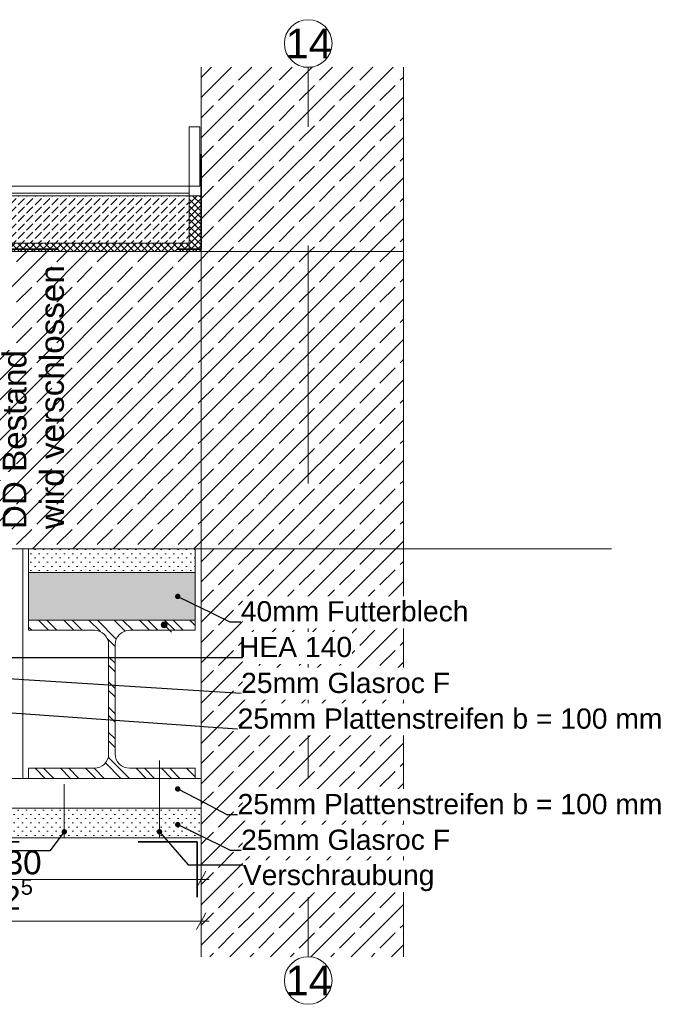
# Model space of a CAD drawing. Header units: metres. Extents: x 0 to 114, y 1 to 7.
# Tile 50 of 50: x 113.745 to 114.286, y 1.301 to 2.129. Entities that reach past the tile are written whole.
import ezdxf

# ---------------------------------------------------------------- set-up
doc = ezdxf.new("R2010")
doc.units = ezdxf.units.M
doc.header["$MEASUREMENT"] = 0
for name, pattern in [('Strichlinie doppelt', [0.109361, 0.052917, -0.021167, 0.014111, -0.021167]), ('Strichlinie eng', [0.023, 0.015, -0.008]), ('Wipeout_Contour', [1, 0, -1])]:
    doc.linetypes.add(name, pattern=pattern)
for name, color, linetype in [('152 - Bemaßung_ Beschriftung.Ausbau', 7, 'Continuous'), ('301 - Elemente.Linie', 7, 'Continuous'), ('451 - Universal.Achsen Raster', 7, 'Continuous'), ('603 - Struktur.Bodenplatte_ Decke Roh', 7, 'Continuous'), ('605 - Struktur.Wand Innen', 7, 'Continuous'), ('650 - Abdeckung.Fußboden Aufbau', 7, 'Continuous'), ('653 - Abdeckung.TB Verkofferung', 7, 'Continuous'), ('Neubau_608 - Struktur.Träger', 7, 'Continuous'), ('Neubau_653 - Abdeckung.TB Verkofferung', 7, 'Continuous')]:
    doc.layers.add(name, color=color, linetype=linetype)
doc.styles.add('ERSTELLTER_STIL_1', font='txt')
doc.dimstyles.new('ERSTELLTER_STIL__1', dxfattribs={"dimtxt": 0.02, "dimasz": 0.01064, "dimexe": 0.18, "dimexo": 0.0625, "dimgap": 0, "dimtad": 1, "dimtih": 1, "dimtoh": 1, "dimzin": 0, "dimdsep": 46, "dimtxsty": 'ERSTELLTER_STIL_1', "dimblk": 'ARROWHEAD_2', "dimblk1": 'ARROWHEAD_2', "dimblk2": 'ARROWHEAD_2', "dimcen": 0.09, "dimse1": 1, "dimse2": 1, "dimclrd": 7, "dimclre": 7, "dimclrt": 7, "dimazin": 0, "dimtfac": 1, "dimtdec": 4, "dimtmove": 0, "dimatfit": 3, "dimfxl": 1, "dimtolj": 1, "dimtzin": 0, "dimarcsym": 0})
doc.dimstyles.new('ERSTELLTER_STIL__3', dxfattribs={"dimtxt": 0.18, "dimasz": 0.00912, "dimexe": 0.18, "dimexo": 0.0625, "dimgap": 0, "dimtad": 0, "dimtih": 1, "dimtoh": 1, "dimdec": 4, "dimzin": 0, "dimdsep": 46, "dimcen": 0.09, "dimadec": 0, "dimazin": 0, "dimtfac": 1, "dimtdec": 4, "dimtmove": 0, "dimatfit": 3, "dimldrblk": 'ARROWHEAD_11', "dimfxl": 1, "dimtolj": 1, "dimtzin": 0, "dimarcsym": 0})
pattern_1 = [(45, (66.6573394, -8.0105714), (-0.00282842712, 0.00282842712), []), (135, (66.6573394, -8.0105714), (0.00282842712, 0.00282842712), [])]
pattern_2 = [(45, (66.6573394, -8.0105714), (-0.0035355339, 0.0035355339), [0, -0.005])]
pattern_3 = [(45, (66.65734, -8.010571), (-0.016970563, 0.016970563), []), (45, (66.648854, -8.002086), (-0.016970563, 0.016970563), [0.018, -0.006])]

# ---------------------------------------------------------------- blocks, each defined once
blk = doc.blocks.new('*D225', base_point=(66.65734, -8.01057))
at = {"layer": '152 - Bemaßung_ Beschriftung.Ausbau', "color": 7, "linetype": 'Continuous', "lineweight": 5}
for p, q in [((113.59734, 1.39593), (113.59734, 1.41693)), ((113.89734, 1.39593), (113.89734, 1.41693)), ((113.60138, 1.41343), (113.5933, 1.39943)), ((113.8933, 1.39943), (113.90138, 1.41343)), ((113.59734, 1.40643), (113.89734, 1.40643)), ((113.89734, 1.40643), (113.90419, 1.40643))]:
    blk.add_line(p, q, dxfattribs=at)
at = {"layer": '152 - Bemaßung_ Beschriftung.Ausbau', "color": 7, "lineweight": 5, "insert": (113.73216, 1.41043), "char_height": 0.02, "attachment_point": 7, "style": 'ERSTELLTER_STIL_1'}
blk.add_mtext('\\A1;{\\pql;\\fArial|b0|i0|c0|p38;30}', dxfattribs=at)
blk = doc.blocks.new('ARROWHEAD_2')
at = {"color": 0, "linetype": 'Continuous', "lineweight": 0}
for p, q in [((0, 0), (-1, 0)), ((-0.378, -0.655), (0.378, 0.655))]:
    blk.add_line(p, q, dxfattribs=at)
blk = doc.blocks.new('*D226', base_point=(66.65734, -8.01057))
at = {"layer": '152 - Bemaßung_ Beschriftung.Ausbau', "color": 7, "linetype": 'Continuous', "lineweight": 5}
for p, q in [((113.57638, 1.37843), (113.5683, 1.36443)), ((113.57234, 1.36093), (113.57234, 1.38193)), ((113.8933, 1.36443), (113.90138, 1.37843)), ((113.89734, 1.36093), (113.89734, 1.38193)), ((113.56549, 1.37143), (113.57234, 1.37143)), ((113.57234, 1.37143), (113.89734, 1.37143)), ((113.89734, 1.37143), (113.90419, 1.37143))]:
    blk.add_line(p, q, dxfattribs=at)
at = {"layer": '152 - Bemaßung_ Beschriftung.Ausbau', "color": 7, "lineweight": 5, "insert": (113.71465, 1.37509), "char_height": 0.02, "attachment_point": 7, "style": 'ERSTELLTER_STIL_1'}
blk.add_mtext('\\A1;{\\pql;\\fArial|b0|i0|c0|p38;32\\fArial|b0|i0|c0|p38;\\A1{\\H.66x;\\S5^  ;}}', dxfattribs=at)
blk = doc.blocks.new('ARROWHEAD_11')
at = {"color": 0, "linetype": 'Continuous', "lineweight": 0}
blk.add_line((0, 0), (-1, 0), dxfattribs=at)
at = {"color": 0, "linetype": 'Continuous', "lineweight": 0, "const_width": 0.25, "flags": 128}
blk.add_lwpolyline([(-0.125, 0, 1), (0.125, 0, 1)], format="xyb", close=True, dxfattribs=at)

msp = doc.modelspace()

# ---------------------------------------------------------------- hatches: boundary and pattern name
at = {"linetype": 'Continuous', "lineweight": 5}
h = msp.add_hatch(dxfattribs=at)
h.set_pattern_fill('Metall__Stahl_000e', color=1, style=0, pattern_type=2)
h.set_pattern_definition([(135, (66.65734, -8.010571), (0.0106066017, 0.0106066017), []), (135, (66.653804, -8.014107), (0.0106066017, 0.0106066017), [])])
h.paths.add_polyline_path([(113.75234, 1.62443), (113.89234, 1.62443), (113.89234, 1.61593), (113.83709, 1.61593, 0.414214), (113.82509, 1.60393), (113.82509, 1.51193, 0.414214), (113.83709, 1.49993), (113.89234, 1.49993), (113.89234, 1.49143), (113.75234, 1.49143), (113.75234, 1.49993), (113.80759, 1.49993, 0.414214), (113.81959, 1.51193), (113.81959, 1.60393, 0.414214), (113.80759, 1.61593), (113.75234, 1.61593)])
at = {"layer": '152 - Bemaßung_ Beschriftung.Ausbau', "linetype": 'Continuous', "lineweight": 0, "true_color": 0x000000}
msp.add_hatch(color=18, dxfattribs=at).paths.add_polyline_path([(113.86371, 1.62052), (113.8639, 1.61956), (113.86444, 1.61875), (113.86526, 1.61821), (113.86621, 1.61802), (113.86717, 1.61821), (113.86798, 1.61875), (113.86852, 1.61956), (113.86871, 1.62052), (113.86852, 1.62147), (113.86798, 1.62228), (113.86717, 1.62282), (113.86621, 1.62302), (113.86526, 1.62282), (113.86444, 1.62228), (113.8639, 1.62147)])
at = {"layer": '603 - Struktur.Bodenplatte_ Decke Roh', "linetype": 'Continuous', "lineweight": 5}
h = msp.add_hatch(dxfattribs=at)
h.set_pattern_fill('Gips_000e', color=1, style=0, pattern_type=2)
h.set_pattern_definition(pattern_2)
h.paths.add_polyline_path([(113.75234, 1.68443), (113.89234, 1.68443), (113.89234, 1.66443), (113.75234, 1.66443)])
at = {"layer": '603 - Struktur.Bodenplatte_ Decke Roh', "linetype": 'Continuous', "lineweight": 0, "true_color": 0xffbfbf}
msp.add_hatch(color=254, dxfattribs=at).paths.add_polyline_path([(113.89234, 1.66443), (113.75234, 1.66443), (113.75234, 1.62443), (113.89234, 1.62443)])
at = {"layer": '650 - Abdeckung.Fußboden Aufbau', "linetype": 'Continuous', "lineweight": 5}
h = msp.add_hatch(dxfattribs=at)
h.set_pattern_fill('Beton__unbewehrt_000e', color=1, style=0, pattern_type=2)
h.set_pattern_definition([(45, (66.657339, -8.010571), (-0.0070710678, 0.0070710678), [0.0075, -0.0025]), (45, (66.657339, -8.0035), (-0.0070710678, 0.0070710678), [0.0075, -0.0025])])
h.paths.add_polyline_path([(113.88734, 1.98143), (113.88734, 1.94143), (113.27734, 1.94143), (113.27734, 1.98143)])
h = msp.add_hatch(dxfattribs=at)
h.set_pattern_fill('Dämmung__hart_2_000e', color=1, style=0, pattern_type=2)
h.set_pattern_definition(pattern_1)
h.paths.add_polyline_path([(113.89734, 1.93443), (113.88734, 1.93443), (113.88734, 1.98143), (113.89734, 1.98143)])
h = msp.add_hatch(dxfattribs=at)
h.set_pattern_fill('Dämmung__hart_2_000e', color=1, style=0, pattern_type=2)
h.set_pattern_definition(pattern_1)
h.paths.add_polyline_path([(113.88734, 1.94143), (113.88734, 1.93443), (113.27734, 1.93443), (113.27734, 1.94143)])
at = {"layer": 'Neubau_653 - Abdeckung.TB Verkofferung', "linetype": 'Continuous', "lineweight": 5}
h = msp.add_hatch(dxfattribs=at)
h.set_pattern_fill('Gips_000e', style=0, pattern_type=2)
h.set_pattern_definition(pattern_2)
h.paths.add_polyline_path([(113.89734, 1.46643), (113.89734, 1.44143), (113.59734, 1.44143), (113.59734, 1.46643)])

# ---------------------------------------------------------------- linework, layer by layer
at = {"color": 1, "linetype": 'Continuous', "lineweight": 9, "flags": 128}
msp.add_lwpolyline([(113.75234, 1.62443), (113.89234, 1.62443), (113.89234, 1.61593), (113.83709, 1.61593, 0.414214), (113.82509, 1.60393), (113.82509, 1.51193, 0.414214), (113.83709, 1.49993), (113.89234, 1.49993), (113.89234, 1.49143), (113.75234, 1.49143), (113.75234, 1.49993), (113.80759, 1.49993, 0.414214), (113.81959, 1.51193), (113.81959, 1.60393, 0.414214), (113.80759, 1.61593), (113.75234, 1.61593)], format="xyb", close=True, dxfattribs=at)
at = {"layer": '152 - Bemaßung_ Beschriftung.Ausbau', "color": 7, "linetype": 'Continuous', "lineweight": 9}
msp.add_line((113.8723, 1.61443), (113.86798, 1.61875), dxfattribs=at)
msp.add_circle((113.86621, 1.62052), 0.0025, dxfattribs=at)
at = {"layer": '603 - Struktur.Bodenplatte_ Decke Roh', "color": 1, "linetype": 'Continuous', "lineweight": 9, "flags": 128}
msp.add_lwpolyline([(113.75234, 1.68443), (113.89234, 1.68443), (113.89234, 1.66443), (113.75234, 1.66443)], close=True, dxfattribs=at)
at = {"layer": '603 - Struktur.Bodenplatte_ Decke Roh', "color": 1, "linetype": 'Continuous', "lineweight": 13, "flags": 128}
msp.add_lwpolyline([(113.89234, 1.66443), (113.75234, 1.66443), (113.75234, 1.62443), (113.89234, 1.62443)], close=True, dxfattribs=at)
at = {"layer": '605 - Struktur.Wand Innen', "color": 1, "linetype": 'Continuous', "lineweight": 13, "flags": 128}
msp.add_lwpolyline([(113.88734, 1.98943), (113.88734, 1.94143)], dxfattribs=at)
at = {"layer": '650 - Abdeckung.Fußboden Aufbau', "color": 1, "linetype": 'Continuous', "lineweight": 13}
for p, q in [((113.27734, 1.98943), (113.88734, 1.98943)), ((113.27734, 1.98343), (113.88734, 1.98343)), ((113.27734, 1.98143), (113.88734, 1.98143)), ((113.27734, 1.94143), (113.88734, 1.94143))]:
    msp.add_line(p, q, dxfattribs=at)
at = {"layer": '650 - Abdeckung.Fußboden Aufbau', "color": 1, "linetype": 'Continuous', "lineweight": 9, "flags": 128}
msp.add_lwpolyline([(113.89734, 1.93443), (113.88734, 1.93443), (113.88734, 1.98143), (113.89734, 1.98143)], close=True, dxfattribs=at)
at = {"layer": 'Neubau_653 - Abdeckung.TB Verkofferung', "color": 1, "linetype": 'Continuous', "lineweight": 9, "flags": 128}
msp.add_lwpolyline([(113.89734, 1.46643), (113.89734, 1.44143), (113.59734, 1.44143), (113.59734, 1.46643)], close=True, dxfattribs=at)

# ---------------------------------------------------------------- texts
at = {"layer": '152 - Bemaßung_ Beschriftung.Ausbau', "color": 1, "linetype": 'Continuous', "lineweight": 9, "insert": (113.78223, 1.70099), "char_height": 0.02, "attachment_point": 7, "rotation": 90, "line_spacing_factor": 0.942728, "style": 'ERSTELLTER_STIL_1'}
msp.add_mtext('\\A1;{\\pql;\\fArial|b0|i0|c0|p38;D\\fArial|b0|i0|c0|p38;D Bestand\\P\\pql;\\fArial|b0|i0|c0|p38;wird verschlossen}', dxfattribs=at)
at = {"layer": '451 - Universal.Achsen Raster', "color": 160, "lineweight": 9, "true_color": 0x3232ff, "char_height": 0.025, "attachment_point": 1, "style": 'ERSTELLTER_STIL_1'}
for insert in [(113.96836, 2.12193), (113.96836, 1.33393)]:
    msp.add_mtext('\\A1;{\\pql;\\pt0;\\fArial|b0|i0|c0|p38;14}', dxfattribs=dict(at, insert=insert))

# ---------------------------------------------------------------- leaders
at = {"layer": '152 - Bemaßung_ Beschriftung.Ausbau', "color": 7, "linetype": 'Continuous', "lineweight": 9, "annotation_type": 0, "has_hookline": 1, "hookline_direction": 1, "text_width": 0.40483}
msp.add_leader([(113.78234, 1.44652), (113.77025, 1.43054), (113.46734, 1.43054)], dimstyle='ERSTELLTER_STIL__3', dxfattribs=at)

# ---------------------------------------------------------------- next in the draw order: wipeouts: each hides what was drawn before it
at = {"color": 254, "linetype": 'Wipeout_Contour', "lineweight": 0, "ltscale": 456.00497}
msp.add_wipeout([(114.06734, 1.93443), (113.89736, 1.93443), (113.89736, 2.08943), (114.06734, 2.08943)], dxfattribs=at).dxf.layer = '605 - Struktur.Wand Innen'
at = {"color": 254, "linetype": 'Wipeout_Contour', "lineweight": 0, "ltscale": 455.032249}
msp.add_wipeout([(113.89734, 1.49143), (113.89734, 1.46643), (113.59734, 1.46643), (113.59734, 1.49143)], dxfattribs=at).dxf.layer = '653 - Abdeckung.TB Verkofferung'

# ---------------------------------------------------------------- next in the draw order: hatches: boundary and pattern name
at = {"layer": '605 - Struktur.Wand Innen', "linetype": 'Continuous', "lineweight": 5}
h = msp.add_hatch(dxfattribs=at)
h.set_pattern_fill('Beton__Stahlbeton_000e', style=0, pattern_type=2)
h.set_pattern_definition(pattern_3)
h.paths.add_polyline_path([(114.06734, 1.93443), (113.89736, 1.93443), (113.89736, 2.08943), (114.06734, 2.08943)])

# ---------------------------------------------------------------- next in the draw order: linework, layer by layer
at = {"layer": '301 - Elemente.Linie', "color": 7, "linetype": 'Continuous', "lineweight": 18}
for p, q in [((113.86234, 1.50643), (113.86234, 1.44143)), ((113.78234, 1.48643), (113.78234, 1.44143))]:
    msp.add_line(p, q, dxfattribs=at)
at = {"layer": '301 - Elemente.Linie', "color": 1, "linetype": 'Continuous', "lineweight": 13, "flags": 128}
msp.add_lwpolyline([(113.89621, 1.98943), (113.88734, 1.98943), (113.88734, 2.03943), (113.89621, 2.03943)], close=True, dxfattribs=at)
at = {"layer": '451 - Universal.Achsen Raster', "color": 160, "linetype": 'Continuous', "lineweight": 9, "true_color": 0x3232ff}
msp.add_circle((113.98733, 2.10943), 0.02, dxfattribs=at)
at = {"layer": '653 - Abdeckung.TB Verkofferung', "color": 1, "linetype": 'Continuous', "lineweight": 9, "flags": 128}
msp.add_lwpolyline([(113.89734, 1.49143), (113.89734, 1.46643), (113.59734, 1.46643), (113.59734, 1.49143)], close=True, dxfattribs=at)
at = {"layer": 'Neubau_608 - Struktur.Träger', "color": 1, "linetype": 'Continuous', "lineweight": 9}
for p, q in [((113.74734, 1.68443), (113.74734, 1.49143)), ((113.61734, 1.49143), (113.75734, 1.49143))]:
    msp.add_line(p, q, dxfattribs=at)

# ---------------------------------------------------------------- next in the draw order: wipeouts: each hides what was drawn before it
at = {"color": 254, "linetype": 'Wipeout_Contour', "lineweight": 0, "ltscale": 455.974481}
msp.add_wipeout([(114.06734, 1.68443), (114.06734, 1.34143), (113.89734, 1.34143), (113.89734, 1.68443)], dxfattribs=at).dxf.layer = '605 - Struktur.Wand Innen'

# ---------------------------------------------------------------- next in the draw order: hatches: boundary and pattern name
at = {"layer": '605 - Struktur.Wand Innen', "linetype": 'Continuous', "lineweight": 5}
h = msp.add_hatch(dxfattribs=at)
h.set_pattern_fill('Beton__Stahlbeton_000e', style=0, pattern_type=2)
h.set_pattern_definition(pattern_3)
h.paths.add_polyline_path([(114.06734, 1.68443), (114.06734, 1.34143), (113.89734, 1.34143), (113.89734, 1.68443)])

# ---------------------------------------------------------------- next in the draw order: linework, layer by layer
at = {"layer": '301 - Elemente.Linie', "color": 92, "linetype": 'Strichlinie eng', "lineweight": 35, "true_color": 0x00be00, "flags": 128}
msp.add_lwpolyline([(113.27734, 1.67103), (113.56894, 1.67103), (113.56894, 1.43803), (113.89394, 1.43803), (113.89394, 1.39143)], dxfattribs=at)
at = {"layer": '451 - Universal.Achsen Raster', "color": 160, "linetype": 'Strichlinie doppelt', "lineweight": 9, "true_color": 0x3232ff}
msp.add_line((113.98733, 1.59143), (113.98733, 1.34143), dxfattribs=at)
at = {"layer": '451 - Universal.Achsen Raster', "color": 160, "linetype": 'Continuous', "lineweight": 9, "true_color": 0x3232ff}
msp.add_circle((113.98733, 1.32143), 0.02, dxfattribs=at)
at = {"layer": '451 - Universal.Achsen Raster', "color": 160, "linetype": 'Strichlinie doppelt', "lineweight": 9, "true_color": 0x3232ff}
msp.add_point((113.98733, 1.59143), dxfattribs=at)
msp.add_point((113.98733, 1.59143), dxfattribs=at)
at = {"layer": '605 - Struktur.Wand Innen', "color": 7, "linetype": 'Continuous', "lineweight": 18}
for p, q in [((113.89734, 1.67443), (113.89734, 1.65443)), ((113.89734, 1.65443), (113.89734, 1.64593)), ((113.89734, 1.64593), (113.89734, 1.52993)), ((113.89734, 1.52993), (113.89734, 1.52143)), ((113.89734, 1.52143), (113.89734, 1.34143))]:
    msp.add_line(p, q, dxfattribs=at)
at = {"layer": 'Neubau_608 - Struktur.Träger', "color": 1, "linetype": 'Continuous', "lineweight": 9}
msp.add_line((113.75734, 1.49143), (113.89734, 1.49143), dxfattribs=at)

# ---------------------------------------------------------------- next in the draw order: dimensions: what is measured, and where the dimension line sits
at = {"layer": '152 - Bemaßung_ Beschriftung.Ausbau', "color": 7, "linetype": 'Continuous', "lineweight": 5}
for base, p1, p2, picture, middle in [((113.897339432, 1.371428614), (113.572339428, 1.441428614), (113.897339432, 1.466428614), '*D226', (113.75691268, 1.385428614)), ((113.89734, 1.40643), (113.59734, 1.44143), (113.89734, 1.46643), '*D225', (113.74741, 1.42043))]:
    dim = msp.add_linear_dim(base=base, p1=p1, p2=p2, dimstyle='ERSTELLTER_STIL__1', dxfattribs=at)
    dim.commit()
    dim.dimension.update_dxf_attribs({"geometry": picture, "text_midpoint": middle, "dimtype": 160})

# ---------------------------------------------------------------- next in the draw order: wipeouts: each hides what was drawn before it
at = {"color": 254, "linetype": 'Wipeout_Contour', "lineweight": 0, "ltscale": 455.991404}
msp.add_wipeout([(114.06734, 1.93443), (113.89734, 1.93443), (113.89734, 1.68443), (114.06734, 1.68443)], dxfattribs=at).dxf.layer = '603 - Struktur.Bodenplatte_ Decke Roh'

# ---------------------------------------------------------------- next in the draw order: hatches: boundary and pattern name
at = {"layer": '603 - Struktur.Bodenplatte_ Decke Roh', "linetype": 'Continuous', "lineweight": 5}
h = msp.add_hatch(dxfattribs=at)
h.set_pattern_fill('Beton__Stahlbeton_000e', color=1, style=0, pattern_type=2)
h.set_pattern_definition(pattern_3)
h.paths.add_polyline_path([(113.89734, 1.68443), (113.61734, 1.68443), (113.61734, 1.93443), (113.89734, 1.93443)])
h = msp.add_hatch(dxfattribs=at)
h.set_pattern_fill('Beton__Stahlbeton_000e', style=0, pattern_type=2)
h.set_pattern_definition(pattern_3)
h.paths.add_polyline_path([(114.06734, 1.93443), (113.89734, 1.93443), (113.89734, 1.68443), (114.06734, 1.68443)])

# ---------------------------------------------------------------- next in the draw order: linework, layer by layer
at = {"layer": '301 - Elemente.Linie', "color": 92, "linetype": 'Strichlinie eng', "lineweight": 35, "true_color": 0x00be00, "flags": 128}
msp.add_lwpolyline([(113.27734, 1.93643), (113.89734, 1.93643), (113.89734, 2.03943)], dxfattribs=at)
at = {"layer": '451 - Universal.Achsen Raster', "color": 160, "linetype": 'Strichlinie doppelt', "lineweight": 9, "true_color": 0x3232ff}
for q in [(113.98733, 2.08943), (113.98733, 1.59143)]:
    msp.add_line((113.98733, 1.83943), q, dxfattribs=at)
msp.add_point((113.98733, 1.83943), dxfattribs=at)
msp.add_point((113.98733, 1.83943), dxfattribs=at)
at = {"layer": '603 - Struktur.Bodenplatte_ Decke Roh', "color": 7, "linetype": 'Continuous', "lineweight": 18}
for p, q in [((113.27734, 1.93443), (113.89736, 1.93443)), ((113.27734, 1.68443), (113.89734, 1.68443)), ((114.01734, 1.68443), (114.24234, 1.68443))]:
    msp.add_line(p, q, dxfattribs=at)
at = {"layer": '603 - Struktur.Bodenplatte_ Decke Roh', "color": 1, "linetype": 'Continuous', "lineweight": 13}
msp.add_line((113.89734, 1.93443), (113.27734, 1.93443), dxfattribs=at)
at = {"layer": '603 - Struktur.Bodenplatte_ Decke Roh', "color": 1, "linetype": 'Continuous', "lineweight": 13, "flags": 128}
msp.add_lwpolyline([(113.89734, 1.68443), (113.61734, 1.68443), (113.61734, 1.93443), (113.89734, 1.93443)], close=True, dxfattribs=at)
at = {"layer": '605 - Struktur.Wand Innen', "color": 7, "linetype": 'Continuous', "lineweight": 18}
for p, q in [((113.89736, 2.08943), (113.89736, 1.93443)), ((114.06734, 2.08943), (114.06734, 1.34143)), ((113.89736, 1.93443), (114.06734, 1.93443)), ((113.89734, 1.68443), (114.01734, 1.68443)), ((113.89734, 1.68443), (113.89734, 1.67443))]:
    msp.add_line(p, q, dxfattribs=at)
at = {"layer": '605 - Struktur.Wand Innen', "color": 7, "linetype": 'Continuous', "lineweight": 13}
msp.add_line((113.89734, 1.68443), (113.89734, 1.93443), dxfattribs=at)

# ---------------------------------------------------------------- next in the draw order: wipeouts: each hides what was drawn before it
at = {"color": 7, "linetype": 'Wipeout_Contour', "lineweight": 9, "ltscale": 456.155639}
msp.add_wipeout([(113.93234, 1.64443), (114.11994, 1.64443), (114.11994, 1.61771), (113.93234, 1.61771)], dxfattribs=at).dxf.layer = '152 - Bemaßung_ Beschriftung.Ausbau'
at = {"color": 7, "linetype": 'Wipeout_Contour', "lineweight": 9, "ltscale": 456.471978}
msp.add_wipeout([(113.93234, 1.48253), (114.28252, 1.48253), (114.28252, 1.45582), (113.93234, 1.45582)], dxfattribs=at).dxf.layer = '152 - Bemaßung_ Beschriftung.Ausbau'

# ---------------------------------------------------------------- next in the draw order: texts
at = {"layer": '152 - Bemaßung_ Beschriftung.Ausbau', "color": 7, "linetype": 'Continuous', "lineweight": 9, "char_height": 0.017, "attachment_point": 7, "style": 'ERSTELLTER_STIL_1'}
for s, insert in [('\\A1;{\\pql;\\fArial|b0|i0|c0|p38;40mm Futterblech}', (113.93065, 1.62319)), ('\\A1;{\\pql;\\fArial|b0|i0|c0|p38;25mm \\fArial|b0|i0|c0|p38;Plattenstreifen b = 100 mm}', (113.92799, 1.46107))]:
    msp.add_mtext(s, dxfattribs=dict(at, insert=insert))

# ---------------------------------------------------------------- next in the draw order: leaders
at = {"layer": '152 - Bemaßung_ Beschriftung.Ausbau', "color": 7, "linetype": 'Continuous', "lineweight": 9, "annotation_type": 0, "has_hookline": 1, "hookline_direction": 0}
for points, text_width in [([(113.87768, 1.64443), (113.92153, 1.62319), (113.93065, 1.62319)], 0.18929), ([(113.87768, 1.48253), (113.91887, 1.46107), (113.92799, 1.46107)], 0.35453)]:
    msp.add_leader(points, dimstyle='ERSTELLTER_STIL__3', dxfattribs=dict(at, text_width=text_width))

# ---------------------------------------------------------------- next in the draw order: wipeouts: each hides what was drawn before it
at = {"color": 7, "linetype": 'Wipeout_Contour', "lineweight": 9, "ltscale": 455.962457}
msp.add_wipeout([(113.93234, 1.61443), (114.0242, 1.61443), (114.0242, 1.58771), (113.93234, 1.58771)], dxfattribs=at).dxf.layer = '152 - Bemaßung_ Beschriftung.Ausbau'

# ---------------------------------------------------------------- next in the draw order: texts
at = {"layer": '152 - Bemaßung_ Beschriftung.Ausbau', "color": 7, "linetype": 'Continuous', "lineweight": 9, "insert": (114.0242, 1.59319), "char_height": 0.017, "attachment_point": 9, "style": 'ERSTELLTER_STIL_1'}
msp.add_mtext('\\A1;{\\pqr;\\fArial|b0|i0|c0|p38;HEA 140}', dxfattribs=at)

# ---------------------------------------------------------------- next in the draw order: leaders
at = {"layer": '152 - Bemaßung_ Beschriftung.Ausbau', "color": 7, "linetype": 'Continuous', "lineweight": 9, "annotation_type": 0, "has_hookline": 1, "hookline_direction": 0, "text_width": 0.09192}
msp.add_leader([(113.69422, 1.62102), (113.70081, 1.59319), (113.93228, 1.59319)], dimstyle='ERSTELLTER_STIL__3', dxfattribs=at)

# ---------------------------------------------------------------- next in the draw order: wipeouts: each hides what was drawn before it
at = {"color": 7, "linetype": 'Wipeout_Contour', "lineweight": 9, "ltscale": 456.121494}
msp.add_wipeout([(113.93234, 1.58443), (114.10455, 1.58443), (114.10455, 1.55771), (113.93234, 1.55771)], dxfattribs=at).dxf.layer = '152 - Bemaßung_ Beschriftung.Ausbau'
at = {"color": 7, "linetype": 'Wipeout_Contour', "lineweight": 9, "ltscale": 456.114528}
msp.add_wipeout([(113.93234, 1.45253), (114.10455, 1.45253), (114.10455, 1.42582), (113.93234, 1.42582)], dxfattribs=at).dxf.layer = '152 - Bemaßung_ Beschriftung.Ausbau'

# ---------------------------------------------------------------- next in the draw order: texts
at = {"layer": '152 - Bemaßung_ Beschriftung.Ausbau', "color": 7, "linetype": 'Continuous', "lineweight": 9, "char_height": 0.017, "attachment_point": 7, "style": 'ERSTELLTER_STIL_1'}
for insert in [(113.93097, 1.56296), (113.93097, 1.43107)]:
    msp.add_mtext('\\A1;{\\pql;\\fArial|b0|i0|c0|p38;25mm Glasroc F}', dxfattribs=dict(at, insert=insert))

# ---------------------------------------------------------------- next in the draw order: leaders
at = {"layer": '152 - Bemaßung_ Beschriftung.Ausbau', "color": 7, "linetype": 'Continuous', "lineweight": 9, "annotation_type": 0, "has_hookline": 1, "hookline_direction": 0, "text_width": 0.17359}
for points in [[(113.59487, 1.58443), (113.93097, 1.56296)], [(113.87768, 1.45253), (113.92185, 1.43107), (113.93097, 1.43107)]]:
    msp.add_leader(points, dimstyle='ERSTELLTER_STIL__3', dxfattribs=at)

# ---------------------------------------------------------------- next in the draw order: wipeouts: each hides what was drawn before it
at = {"color": 7, "linetype": 'Wipeout_Contour', "lineweight": 9, "ltscale": 456.475773}
msp.add_wipeout([(113.93234, 1.55443), (114.28252, 1.55443), (114.28252, 1.52771), (113.93234, 1.52771)], dxfattribs=at).dxf.layer = '152 - Bemaßung_ Beschriftung.Ausbau'
at = {"color": 7, "linetype": 'Wipeout_Contour', "lineweight": 9, "ltscale": 456.081323}
msp.add_wipeout([(113.93234, 1.42253), (114.0887, 1.42253), (114.0887, 1.39582), (113.93234, 1.39582)], dxfattribs=at).dxf.layer = '152 - Bemaßung_ Beschriftung.Ausbau'

# ---------------------------------------------------------------- next in the draw order: texts
at = {"layer": '152 - Bemaßung_ Beschriftung.Ausbau', "color": 7, "linetype": 'Continuous', "lineweight": 9, "char_height": 0.017, "style": 'ERSTELLTER_STIL_1'}
for s, insert, attachment_point in [('\\A1;{\\pql;\\fArial|b0|i0|c0|p38;25mm Plattenstreifen b = 100 mm}', (113.92799, 1.53296), 7), ('\\A1;{\\pql;\\fArial|b0|i0|c0|p38;Verschraubung}', (113.93234, 1.41864), 1)]:
    msp.add_mtext(s, dxfattribs=dict(at, insert=insert, attachment_point=attachment_point))

# ---------------------------------------------------------------- next in the draw order: leaders
at = {"layer": '152 - Bemaßung_ Beschriftung.Ausbau', "color": 7, "linetype": 'Continuous', "lineweight": 9, "annotation_type": 0, "has_hookline": 1, "hookline_direction": 0}
for points, text_width in [([(113.62503, 1.55443), (113.92799, 1.53296)], 0.35453), ([(113.86234, 1.44652), (113.88633, 1.41864), (113.93234, 1.41864)], 0.15921)]:
    msp.add_leader(points, dimstyle='ERSTELLTER_STIL__3', dxfattribs=dict(at, text_width=text_width))

doc.saveas('drawing.dxf')
